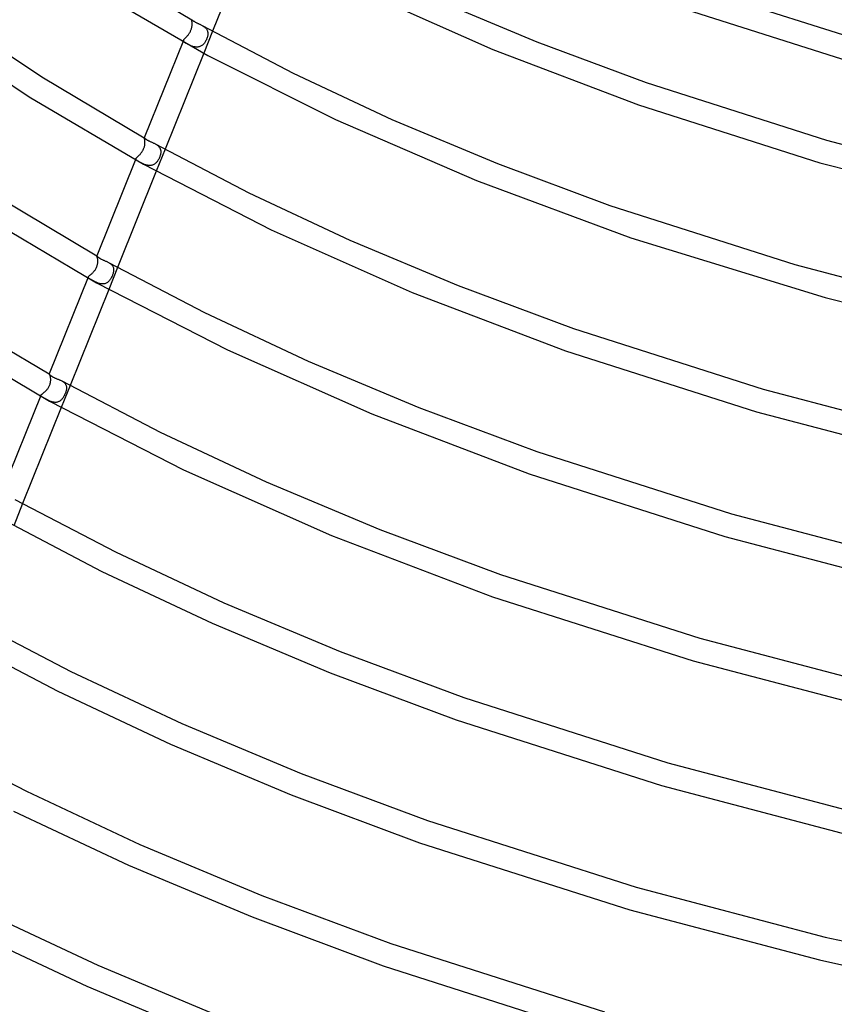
# Model space of a CAD drawing. Header units: millimetres. Extents: x -657 to 657, y -323 to 528.
# Tile 27 of 131: x -340 to -202, y -7 to 160. Entities that reach past the tile are written whole.
import ezdxf

# ---------------------------------------------------------------- set-up
doc = ezdxf.new("R2010")
doc.units = ezdxf.units.MM
doc.layers.add('HIDDEN', color=7, linetype='Continuous')
doc.layers.add('THICK', color=7, linetype='Continuous')

msp = doc.modelspace()

# ---------------------------------------------------------------- linework, layer by layer
at = {"layer": 'HIDDEN'}
for p, q in [((-311.01, 158.46), (-310.97, 158.57)), ((-310.97, 158.57), (-310.94, 158.68)), ((-310.94, 158.68), (-310.91, 158.79)), ((-310.93, 160.12), (-310.93, 160.13)), ((-310.93, 160.13), (-310.92, 160.13)), ((-310.93, 160.1), (-310.93, 160.12)), ((-310.92, 160.08), (-310.93, 160.1)), ((-310.92, 160.13), (-310.92, 160.13)), ((-310.92, 160.13), (-310.92, 160.13)), ((-310.92, 160.13), (-310.91, 160.13)), ((-310.92, 160.05), (-310.92, 160.08)), ((-310.91, 160.01), (-310.92, 160.05)), ((-310.91, 160.13), (-310.91, 160.13)), ((-310.91, 160.13), (-310.9, 160.13)), ((-310.9, 159.97), (-310.91, 160.01)), ((-310.91, 158.79), (-310.89, 158.9)), ((-310.9, 159.93), (-310.9, 159.97)), ((-310.89, 159.88), (-310.9, 159.93)), ((-310.88, 159.82), (-310.89, 159.88)), ((-310.89, 158.9), (-310.88, 159.01)), ((-310.87, 159.76), (-310.88, 159.82)), ((-310.88, 159.01), (-310.86, 159.11)), ((-310.86, 159.69), (-310.87, 159.76)), ((-310.86, 159.62), (-310.86, 159.69)), ((-310.85, 159.55), (-310.86, 159.62)), ((-310.86, 159.11), (-310.85, 159.21)), ((-310.85, 159.47), (-310.85, 159.55)), ((-310.85, 159.39), (-310.85, 159.47)), ((-310.85, 159.31), (-310.85, 159.39)), ((-310.85, 159.21), (-310.85, 159.31)), ((-309.17, 159.17), (-309.09, 159.12)), ((-309.09, 159.12), (-309, 159.07)), ((-309, 159.07), (-308.92, 159.01)), ((-308.92, 159.01), (-308.84, 158.96)), ((-308.84, 158.96), (-308.76, 158.9)), ((-308.76, 158.9), (-308.68, 158.84)), ((-308.68, 158.84), (-308.61, 158.77)), ((-308.61, 158.77), (-308.55, 158.71)), ((-308.55, 158.71), (-308.49, 158.64)), ((-308.49, 158.64), (-308.43, 158.57)), ((-308.43, 158.57), (-308.38, 158.49)), ((-312.16, 156.87), (-312.1, 156.93)), ((-312.1, 156.93), (-312.04, 156.99)), ((-312.04, 156.99), (-311.97, 157.06)), ((-311.97, 157.06), (-311.91, 157.13)), ((-311.91, 157.13), (-311.84, 157.2)), ((-311.84, 157.2), (-311.76, 157.28)), ((-311.76, 157.28), (-311.69, 157.36)), ((-311.69, 157.36), (-311.62, 157.45)), ((-311.62, 157.45), (-311.54, 157.53)), ((-311.54, 157.53), (-311.47, 157.63)), ((-311.47, 157.63), (-311.4, 157.72)), ((-311.4, 157.72), (-311.33, 157.82)), ((-311.33, 157.82), (-311.27, 157.92)), ((-311.27, 157.92), (-311.21, 158.03)), ((-311.21, 158.03), (-311.15, 158.13)), ((-311.15, 158.13), (-311.1, 158.24)), ((-311.1, 158.24), (-311.05, 158.35)), ((-311.05, 158.35), (-311.01, 158.46)), ((-307.39, 158.19), (-308.89, 154.46)), ((-308.34, 156.97), (-308.39, 156.84)), ((-308.38, 158.49), (-308.34, 158.42)), ((-308.34, 158.42), (-308.3, 158.34)), ((-308.3, 157.09), (-308.34, 156.97)), ((-308.3, 158.34), (-308.26, 158.26)), ((-308.26, 157.22), (-308.3, 157.09)), ((-308.26, 158.26), (-308.24, 158.18)), ((-308.23, 157.34), (-308.26, 157.22)), ((-308.24, 158.18), (-308.22, 158.09)), ((-308.21, 157.47), (-308.23, 157.34)), ((-308.22, 158.09), (-308.2, 158)), ((-308.19, 157.59), (-308.21, 157.47)), ((-308.2, 158), (-308.19, 157.92)), ((-308.19, 157.92), (-308.18, 157.83)), ((-308.18, 157.71), (-308.19, 157.59)), ((-308.18, 157.83), (-308.18, 157.71)), ((-312.35, 156.55), (-312.34, 156.59)), ((-312.34, 156.51), (-312.35, 156.55)), ((-312.34, 156.59), (-312.33, 156.63)), ((-312.33, 156.47), (-312.34, 156.51)), ((-312.33, 156.63), (-312.31, 156.67)), ((-312.31, 156.43), (-312.33, 156.47)), ((-312.31, 156.67), (-312.28, 156.71)), ((-312.28, 156.4), (-312.31, 156.43)), ((-312.28, 156.71), (-312.25, 156.76)), ((-312.24, 156.36), (-312.28, 156.4)), ((-312.25, 156.76), (-312.2, 156.81)), ((-312.2, 156.32), (-312.24, 156.36)), ((-312.2, 156.81), (-312.16, 156.87)), ((-312.15, 156.29), (-312.2, 156.32)), ((-312.09, 156.25), (-312.15, 156.29)), ((-312.02, 156.21), (-312.09, 156.25)), ((-311.96, 156.16), (-312.02, 156.21)), ((-311.88, 156.12), (-311.96, 156.16)), ((-311.8, 156.08), (-311.88, 156.12)), ((-311.71, 156.03), (-311.8, 156.08)), ((-311.61, 155.97), (-311.71, 156.03)), ((-311.51, 155.92), (-311.61, 155.97)), ((-311.41, 155.87), (-311.51, 155.92)), ((-311.3, 155.82), (-311.41, 155.87)), ((-311.18, 155.77), (-311.3, 155.82)), ((-311.07, 155.72), (-311.18, 155.77)), ((-310.95, 155.67), (-311.07, 155.72)), ((-310.84, 155.63), (-310.95, 155.67)), ((-310.72, 155.59), (-310.84, 155.63)), ((-310.6, 155.56), (-310.72, 155.59)), ((-310.47, 155.53), (-310.6, 155.56)), ((-310.35, 155.51), (-310.47, 155.53)), ((-310.23, 155.49), (-310.35, 155.51)), ((-310.11, 155.49), (-310.23, 155.49)), ((-309.99, 155.49), (-310.11, 155.49)), ((-309.87, 155.5), (-309.99, 155.49)), ((-309.75, 155.52), (-309.87, 155.5)), ((-309.64, 155.55), (-309.75, 155.52)), ((-309.53, 155.58), (-309.64, 155.55)), ((-309.42, 155.63), (-309.53, 155.58)), ((-309.31, 155.68), (-309.42, 155.63)), ((-309.21, 155.75), (-309.31, 155.68)), ((-309.12, 155.82), (-309.21, 155.75)), ((-309.03, 155.9), (-309.12, 155.82)), ((-308.94, 155.98), (-309.03, 155.9)), ((-308.86, 156.07), (-308.94, 155.98)), ((-308.78, 156.16), (-308.86, 156.07)), ((-308.7, 156.27), (-308.78, 156.16)), ((-308.63, 156.37), (-308.7, 156.27)), ((-308.57, 156.48), (-308.63, 156.37)), ((-308.5, 156.6), (-308.57, 156.48)), ((-308.44, 156.72), (-308.5, 156.6)), ((-308.39, 156.84), (-308.44, 156.72)), ((-318.98, 138.45), (-318.94, 138.57)), ((-318.97, 140.11), (-318.97, 140.12)), ((-318.97, 140.12), (-318.97, 140.12)), ((-318.97, 140.12), (-318.97, 140.12)), ((-318.97, 140.12), (-318.96, 140.12)), ((-318.96, 140.09), (-318.97, 140.11)), ((-318.96, 140.12), (-318.96, 140.12)), ((-318.96, 140.12), (-318.96, 140.12)), ((-318.96, 140.12), (-318.96, 140.12)), ((-318.96, 140.07), (-318.96, 140.09)), ((-318.95, 140.05), (-318.96, 140.07)), ((-318.94, 140.01), (-318.95, 140.05)), ((-318.93, 139.97), (-318.94, 140.01)), ((-318.94, 138.57), (-318.91, 138.69)), ((-318.92, 139.93), (-318.93, 139.97)), ((-318.91, 139.87), (-318.92, 139.93)), ((-318.89, 139.81), (-318.91, 139.87)), ((-318.91, 138.69), (-318.89, 138.81)), ((-318.88, 139.75), (-318.89, 139.81)), ((-318.89, 138.81), (-318.87, 138.93)), ((-318.87, 139.68), (-318.88, 139.75)), ((-318.86, 139.6), (-318.87, 139.68)), ((-318.87, 138.93), (-318.85, 139.04)), ((-318.85, 139.52), (-318.86, 139.6)), ((-318.85, 139.44), (-318.85, 139.52)), ((-318.84, 139.35), (-318.85, 139.44)), ((-318.85, 139.15), (-318.84, 139.26)), ((-318.85, 139.04), (-318.85, 139.15)), ((-318.84, 139.26), (-318.84, 139.35)), ((-317.09, 139.08), (-317, 139.03)), ((-317, 139.03), (-316.91, 138.97)), ((-316.91, 138.97), (-316.83, 138.92)), ((-316.83, 138.92), (-316.75, 138.86)), ((-316.75, 138.86), (-316.67, 138.8)), ((-316.67, 138.8), (-316.6, 138.73)), ((-316.6, 138.73), (-316.53, 138.67)), ((-316.53, 138.67), (-316.47, 138.6)), ((-316.47, 138.6), (-316.41, 138.53)), ((-316.41, 138.53), (-316.36, 138.45)), ((-320.17, 136.83), (-320.11, 136.89)), ((-320.11, 136.89), (-320.05, 136.95)), ((-320.05, 136.95), (-319.98, 137.02)), ((-319.98, 137.02), (-319.91, 137.09)), ((-319.91, 137.09), (-319.83, 137.16)), ((-319.83, 137.16), (-319.76, 137.23)), ((-319.76, 137.23), (-319.68, 137.31)), ((-319.68, 137.31), (-319.61, 137.4)), ((-319.61, 137.4), (-319.53, 137.49)), ((-319.53, 137.49), (-319.46, 137.58)), ((-319.46, 137.58), (-319.39, 137.67)), ((-319.39, 137.67), (-319.32, 137.78)), ((-319.32, 137.78), (-319.25, 137.88)), ((-319.25, 137.88), (-319.19, 137.99)), ((-319.19, 137.99), (-319.13, 138.1)), ((-319.13, 138.1), (-319.07, 138.22)), ((-319.07, 138.22), (-319.02, 138.34)), ((-319.02, 138.34), (-318.98, 138.45)), ((-315.44, 138.17), (-316.94, 134.44)), ((-316.35, 136.89), (-316.4, 136.76)), ((-316.36, 138.45), (-316.31, 138.37)), ((-316.3, 137.01), (-316.35, 136.89)), ((-316.31, 138.37), (-316.28, 138.29)), ((-316.26, 137.14), (-316.3, 137.01)), ((-316.28, 138.29), (-316.24, 138.21)), ((-316.23, 137.27), (-316.26, 137.14)), ((-316.24, 138.21), (-316.22, 138.13)), ((-316.2, 137.4), (-316.23, 137.27)), ((-316.22, 138.13), (-316.2, 138.04)), ((-316.2, 138.04), (-316.18, 137.95)), ((-316.18, 137.53), (-316.2, 137.4)), ((-316.18, 137.95), (-316.17, 137.86)), ((-316.17, 137.65), (-316.18, 137.53)), ((-316.17, 137.86), (-316.17, 137.77)), ((-316.17, 137.77), (-316.17, 137.65)), ((-320.41, 136.53), (-320.4, 136.56)), ((-320.41, 136.49), (-320.41, 136.53)), ((-320.4, 136.46), (-320.41, 136.49)), ((-320.4, 136.56), (-320.38, 136.6)), ((-320.39, 136.42), (-320.4, 136.46)), ((-320.36, 136.39), (-320.39, 136.42)), ((-320.38, 136.6), (-320.35, 136.64)), ((-320.33, 136.36), (-320.36, 136.39)), ((-320.35, 136.64), (-320.32, 136.68)), ((-320.29, 136.32), (-320.33, 136.36)), ((-320.32, 136.68), (-320.28, 136.73)), ((-320.25, 136.29), (-320.29, 136.32)), ((-320.28, 136.73), (-320.23, 136.78)), ((-320.2, 136.25), (-320.25, 136.29)), ((-320.23, 136.78), (-320.17, 136.83)), ((-320.14, 136.21), (-320.2, 136.25)), ((-320.08, 136.17), (-320.14, 136.21)), ((-320.01, 136.13), (-320.08, 136.17)), ((-319.93, 136.09), (-320.01, 136.13)), ((-319.85, 136.04), (-319.93, 136.09)), ((-319.76, 136), (-319.85, 136.04)), ((-319.67, 135.95), (-319.76, 136)), ((-319.57, 135.89), (-319.67, 135.95)), ((-319.47, 135.84), (-319.57, 135.89)), ((-319.36, 135.79), (-319.47, 135.84)), ((-319.25, 135.74), (-319.36, 135.79)), ((-319.14, 135.68), (-319.25, 135.74)), ((-319.03, 135.64), (-319.14, 135.68)), ((-318.91, 135.59), (-319.03, 135.64)), ((-318.79, 135.55), (-318.91, 135.59)), ((-318.67, 135.51), (-318.79, 135.55)), ((-318.54, 135.47), (-318.67, 135.51)), ((-318.42, 135.45), (-318.54, 135.47)), ((-318.29, 135.43), (-318.42, 135.45)), ((-318.17, 135.41), (-318.29, 135.43)), ((-318.05, 135.41), (-318.17, 135.41)), ((-317.92, 135.42), (-318.05, 135.41)), ((-317.8, 135.43), (-317.92, 135.42)), ((-317.68, 135.46), (-317.8, 135.43)), ((-317.57, 135.49), (-317.68, 135.46)), ((-317.46, 135.53), (-317.57, 135.49)), ((-317.35, 135.59), (-317.46, 135.53)), ((-317.25, 135.65), (-317.35, 135.59)), ((-317.15, 135.72), (-317.25, 135.65)), ((-317.06, 135.8), (-317.15, 135.72)), ((-316.97, 135.88), (-317.06, 135.8)), ((-316.88, 135.97), (-316.97, 135.88)), ((-316.8, 136.07), (-316.88, 135.97)), ((-316.73, 136.17), (-316.8, 136.07)), ((-316.65, 136.28), (-316.73, 136.17)), ((-316.58, 136.39), (-316.65, 136.28)), ((-316.52, 136.51), (-316.58, 136.39)), ((-316.46, 136.63), (-316.52, 136.51)), ((-316.4, 136.76), (-316.46, 136.63)), ((-327.01, 120.09), (-327.01, 120.1)), ((-327.01, 120.1), (-327.01, 120.1)), ((-327.01, 120.1), (-327.01, 120.1)), ((-327.01, 120.1), (-327.01, 120.1)), ((-327.01, 120.1), (-327.01, 120.1)), ((-327.01, 120.1), (-327.01, 120.1)), ((-327.01, 120.1), (-327.01, 120.1)), ((-327.01, 120.1), (-327.01, 120.1)), ((-327, 120.07), (-327.01, 120.09)), ((-326.99, 120.05), (-327, 120.07)), ((-326.98, 120.02), (-326.99, 120.05)), ((-326.96, 119.98), (-326.98, 120.02)), ((-326.95, 119.94), (-326.96, 119.98)), ((-326.96, 118.4), (-326.92, 118.52)), ((-326.93, 119.89), (-326.95, 119.94)), ((-326.92, 119.84), (-326.93, 119.89)), ((-326.9, 119.77), (-326.92, 119.84)), ((-326.92, 118.52), (-326.89, 118.64)), ((-326.88, 119.71), (-326.9, 119.77)), ((-326.89, 118.64), (-326.87, 118.76)), ((-326.87, 119.64), (-326.88, 119.71)), ((-326.86, 119.56), (-326.87, 119.64)), ((-326.87, 118.76), (-326.85, 118.88)), ((-326.85, 119.48), (-326.86, 119.56)), ((-326.84, 119.39), (-326.85, 119.48)), ((-326.85, 118.88), (-326.84, 118.99)), ((-326.83, 119.3), (-326.84, 119.39)), ((-326.84, 118.99), (-326.83, 119.1)), ((-326.83, 119.21), (-326.83, 119.3)), ((-326.83, 119.1), (-326.83, 119.21)), ((-325.02, 118.99), (-324.92, 118.94)), ((-324.92, 118.94), (-324.83, 118.88)), ((-324.83, 118.88), (-324.75, 118.82)), ((-324.75, 118.82), (-324.67, 118.76)), ((-324.67, 118.76), (-324.59, 118.7)), ((-324.59, 118.7), (-324.52, 118.63)), ((-324.52, 118.63), (-324.45, 118.56)), ((-324.45, 118.56), (-324.39, 118.49)), ((-328.16, 116.82), (-328.09, 116.88)), ((-328.09, 116.88), (-328.02, 116.94)), ((-328.02, 116.94), (-327.94, 117.01)), ((-327.94, 117.01), (-327.86, 117.08)), ((-327.86, 117.08), (-327.78, 117.16)), ((-327.78, 117.16), (-327.7, 117.24)), ((-327.7, 117.24), (-327.62, 117.32)), ((-327.62, 117.32), (-327.54, 117.41)), ((-327.54, 117.41), (-327.46, 117.51)), ((-327.46, 117.51), (-327.39, 117.6)), ((-327.39, 117.6), (-327.31, 117.7)), ((-327.31, 117.7), (-327.24, 117.81)), ((-327.24, 117.81), (-327.18, 117.92)), ((-327.18, 117.92), (-327.11, 118.03)), ((-327.11, 118.03), (-327.06, 118.15)), ((-327.06, 118.15), (-327, 118.28)), ((-327, 118.28), (-326.96, 118.4)), ((-323.48, 118.15), (-324.99, 114.41)), ((-324.39, 118.49), (-324.34, 118.41)), ((-324.32, 116.89), (-324.37, 116.76)), ((-324.34, 118.41), (-324.3, 118.33)), ((-324.28, 117.02), (-324.32, 116.89)), ((-324.3, 118.33), (-324.26, 118.25)), ((-324.24, 117.14), (-324.28, 117.02)), ((-324.26, 118.25), (-324.23, 118.17)), ((-324.21, 117.26), (-324.24, 117.14)), ((-324.23, 118.17), (-324.2, 118.08)), ((-324.19, 117.38), (-324.21, 117.26)), ((-324.2, 118.08), (-324.18, 118)), ((-324.17, 117.5), (-324.19, 117.38)), ((-324.18, 118), (-324.17, 117.91)), ((-324.17, 117.91), (-324.16, 117.82)), ((-324.16, 117.61), (-324.17, 117.5)), ((-324.16, 117.82), (-324.16, 117.72)), ((-324.16, 117.72), (-324.16, 117.61)), ((-328.47, 116.47), (-328.46, 116.5)), ((-328.47, 116.43), (-328.47, 116.47)), ((-328.45, 116.4), (-328.47, 116.43)), ((-328.46, 116.5), (-328.44, 116.54)), ((-328.43, 116.37), (-328.45, 116.4)), ((-328.44, 116.54), (-328.41, 116.58)), ((-328.41, 116.34), (-328.43, 116.37)), ((-328.41, 116.58), (-328.38, 116.62)), ((-328.37, 116.3), (-328.41, 116.34)), ((-328.38, 116.62), (-328.34, 116.66)), ((-328.32, 116.27), (-328.37, 116.3)), ((-328.34, 116.66), (-328.28, 116.71)), ((-328.27, 116.23), (-328.32, 116.27)), ((-328.28, 116.71), (-328.23, 116.76)), ((-328.21, 116.2), (-328.27, 116.23)), ((-328.23, 116.76), (-328.16, 116.82)), ((-328.14, 116.16), (-328.21, 116.2)), ((-328.07, 116.11), (-328.14, 116.16)), ((-327.99, 116.07), (-328.07, 116.11)), ((-327.9, 116.02), (-327.99, 116.07)), ((-327.8, 115.97), (-327.9, 116.02)), ((-327.7, 115.91), (-327.8, 115.97)), ((-327.59, 115.85), (-327.7, 115.91)), ((-327.48, 115.79), (-327.59, 115.85)), ((-327.37, 115.74), (-327.48, 115.79)), ((-327.26, 115.68), (-327.37, 115.74)), ((-327.14, 115.62), (-327.26, 115.68)), ((-327.02, 115.57), (-327.14, 115.62)), ((-326.9, 115.52), (-327.02, 115.57)), ((-326.78, 115.48), (-326.9, 115.52)), ((-326.65, 115.44), (-326.78, 115.48)), ((-326.53, 115.4), (-326.65, 115.44)), ((-326.4, 115.37), (-326.53, 115.4)), ((-326.28, 115.35), (-326.4, 115.37)), ((-326.15, 115.34), (-326.28, 115.35)), ((-326.02, 115.34), (-326.15, 115.34)), ((-325.9, 115.34), (-326.02, 115.34)), ((-325.78, 115.36), (-325.9, 115.34)), ((-325.66, 115.39), (-325.78, 115.36)), ((-325.55, 115.43), (-325.66, 115.39)), ((-325.43, 115.47), (-325.55, 115.43)), ((-325.33, 115.53), (-325.43, 115.47)), ((-325.22, 115.59), (-325.33, 115.53)), ((-325.13, 115.67), (-325.22, 115.59)), ((-325.03, 115.75), (-325.13, 115.67)), ((-324.94, 115.84), (-325.03, 115.75)), ((-324.86, 115.94), (-324.94, 115.84)), ((-324.77, 116.04), (-324.86, 115.94)), ((-324.7, 116.15), (-324.77, 116.04)), ((-324.62, 116.27), (-324.7, 116.15)), ((-324.55, 116.39), (-324.62, 116.27)), ((-324.49, 116.51), (-324.55, 116.39)), ((-324.43, 116.64), (-324.49, 116.51)), ((-324.37, 116.76), (-324.43, 116.64)), ((-335.05, 100.07), (-335.06, 100.08)), ((-335.06, 100.08), (-335.06, 100.08)), ((-335.06, 100.08), (-335.06, 100.08)), ((-335.06, 100.08), (-335.06, 100.08)), ((-335.06, 100.08), (-335.06, 100.08)), ((-335.06, 100.08), (-335.06, 100.08)), ((-335.06, 100.08), (-335.06, 100.08)), ((-335.04, 100.06), (-335.05, 100.07)), ((-335.02, 100.04), (-335.04, 100.06)), ((-335.01, 100.01), (-335.02, 100.04)), ((-334.99, 99.97), (-335.01, 100.01)), ((-334.97, 99.93), (-334.99, 99.97)), ((-334.95, 99.88), (-334.97, 99.93)), ((-334.93, 99.82), (-334.95, 99.88)), ((-334.91, 99.76), (-334.93, 99.82)), ((-334.93, 98.37), (-334.89, 98.49)), ((-334.89, 99.69), (-334.91, 99.76)), ((-334.87, 99.61), (-334.89, 99.69)), ((-334.89, 98.49), (-334.87, 98.61)), ((-334.86, 99.53), (-334.87, 99.61)), ((-334.87, 98.61), (-334.85, 98.72)), ((-334.84, 99.44), (-334.86, 99.53)), ((-334.85, 98.72), (-334.83, 98.84)), ((-334.83, 99.35), (-334.84, 99.44)), ((-334.82, 99.25), (-334.83, 99.35)), ((-334.83, 98.84), (-334.82, 98.95)), ((-334.82, 99.16), (-334.82, 99.25)), ((-334.82, 99.05), (-334.82, 99.16)), ((-334.82, 98.95), (-334.82, 99.05)), ((-332.95, 98.91), (-332.85, 98.85)), ((-332.85, 98.85), (-332.76, 98.8)), ((-332.76, 98.8), (-332.68, 98.74)), ((-332.68, 98.74), (-332.6, 98.67)), ((-332.6, 98.67), (-332.52, 98.61)), ((-332.52, 98.61), (-332.45, 98.53)), ((-332.45, 98.53), (-332.39, 98.46)), ((-336.15, 96.79), (-336.08, 96.85)), ((-336.08, 96.85), (-336, 96.92)), ((-336, 96.92), (-335.92, 96.99)), ((-335.92, 96.99), (-335.83, 97.06)), ((-335.83, 97.06), (-335.75, 97.14)), ((-335.75, 97.14), (-335.66, 97.22)), ((-335.66, 97.22), (-335.58, 97.31)), ((-335.58, 97.31), (-335.49, 97.4)), ((-335.49, 97.4), (-335.41, 97.49)), ((-335.41, 97.49), (-335.33, 97.59)), ((-335.33, 97.59), (-335.26, 97.7)), ((-335.26, 97.7), (-335.19, 97.8)), ((-335.19, 97.8), (-335.13, 97.91)), ((-335.13, 97.91), (-335.07, 98.02)), ((-335.07, 98.02), (-335.02, 98.14)), ((-335.02, 98.14), (-334.97, 98.25)), ((-334.97, 98.25), (-334.93, 98.37)), ((-331.53, 98.13), (-333.03, 94.39)), ((-332.39, 98.46), (-332.33, 98.38)), ((-332.31, 96.89), (-332.35, 96.77)), ((-332.33, 98.38), (-332.29, 98.3)), ((-332.27, 97.01), (-332.31, 96.89)), ((-332.29, 98.3), (-332.25, 98.22)), ((-332.24, 97.12), (-332.27, 97.01)), ((-332.25, 98.22), (-332.21, 98.14)), ((-332.21, 97.24), (-332.24, 97.12)), ((-332.21, 98.14), (-332.19, 98.05)), ((-332.18, 97.35), (-332.21, 97.24)), ((-332.19, 98.05), (-332.17, 97.96)), ((-332.16, 97.46), (-332.18, 97.35)), ((-332.17, 97.96), (-332.15, 97.86)), ((-332.15, 97.57), (-332.16, 97.46)), ((-332.15, 97.86), (-332.15, 97.77)), ((-332.15, 97.77), (-332.15, 97.67)), ((-332.15, 97.67), (-332.15, 97.57)), ((-336.52, 96.45), (-336.5, 96.48)), ((-336.52, 96.42), (-336.52, 96.45)), ((-336.52, 96.39), (-336.52, 96.42)), ((-336.51, 96.36), (-336.52, 96.39)), ((-336.49, 96.33), (-336.51, 96.36)), ((-336.5, 96.48), (-336.48, 96.52)), ((-336.46, 96.3), (-336.49, 96.33)), ((-336.48, 96.52), (-336.44, 96.55)), ((-336.42, 96.27), (-336.46, 96.3)), ((-336.44, 96.55), (-336.4, 96.59)), ((-336.37, 96.24), (-336.42, 96.27)), ((-336.4, 96.59), (-336.35, 96.64)), ((-336.32, 96.21), (-336.37, 96.24)), ((-336.35, 96.64), (-336.29, 96.68)), ((-336.25, 96.17), (-336.32, 96.21)), ((-336.29, 96.68), (-336.22, 96.73)), ((-336.19, 96.13), (-336.25, 96.17)), ((-336.22, 96.73), (-336.15, 96.79)), ((-336.11, 96.09), (-336.19, 96.13)), ((-336.03, 96.04), (-336.11, 96.09)), ((-335.95, 96), (-336.03, 96.04)), ((-335.86, 95.95), (-335.95, 96)), ((-335.77, 95.9), (-335.86, 95.95)), ((-335.68, 95.85), (-335.77, 95.9)), ((-335.58, 95.8), (-335.68, 95.85)), ((-335.48, 95.74), (-335.58, 95.8)), ((-335.38, 95.69), (-335.48, 95.74)), ((-335.27, 95.63), (-335.38, 95.69)), ((-335.17, 95.58), (-335.27, 95.63)), ((-335.06, 95.53), (-335.17, 95.58)), ((-334.95, 95.48), (-335.06, 95.53)), ((-334.83, 95.43), (-334.95, 95.48)), ((-334.72, 95.39), (-334.83, 95.43)), ((-334.6, 95.36), (-334.72, 95.39)), ((-334.48, 95.32), (-334.6, 95.36)), ((-334.37, 95.3), (-334.48, 95.32)), ((-334.25, 95.28), (-334.37, 95.3)), ((-334.13, 95.27), (-334.25, 95.28)), ((-334.01, 95.27), (-334.13, 95.27)), ((-333.9, 95.27), (-334.01, 95.27)), ((-333.79, 95.29), (-333.9, 95.27)), ((-333.68, 95.31), (-333.79, 95.29)), ((-333.57, 95.34), (-333.68, 95.31)), ((-333.47, 95.39), (-333.57, 95.34)), ((-333.37, 95.44), (-333.47, 95.39)), ((-333.27, 95.49), (-333.37, 95.44)), ((-333.18, 95.56), (-333.27, 95.49)), ((-333.09, 95.63), (-333.18, 95.56)), ((-333.01, 95.71), (-333.09, 95.63)), ((-332.93, 95.79), (-333.01, 95.71)), ((-332.85, 95.88), (-332.93, 95.79)), ((-332.78, 95.98), (-332.85, 95.88)), ((-332.71, 96.08), (-332.78, 95.98)), ((-332.64, 96.19), (-332.71, 96.08)), ((-332.57, 96.3), (-332.64, 96.19)), ((-332.51, 96.41), (-332.57, 96.3)), ((-332.46, 96.53), (-332.51, 96.41)), ((-332.4, 96.65), (-332.46, 96.53)), ((-332.35, 96.77), (-332.4, 96.65)), ((-339.58, 78.11), (-341.08, 74.37))]:
    msp.add_line(p, q, dxfattribs=at)
at = {"layer": 'THICK'}
for p, q in [((-300.85, 174.48), (-307.39, 158.19)), ((-327.85, 170.23), (-310.9, 160.13)), ((-328.11, 165.67), (-308.21, 154.09)), ((-228.26, 166.46), (-198.45, 156.94)), ((-282.59, 165.18), (-259.89, 155.11)), ((-269.89, 163.73), (-252.44, 156.41)), ((-229.59, 162.68), (-199.55, 153.1)), ((-310.9, 160.13), (-310.88, 160.12)), ((-310.88, 160.12), (-310.86, 160.1)), ((-310.86, 160.1), (-310.84, 160.08)), ((-310.84, 160.08), (-310.81, 160.06)), ((-310.81, 160.06), (-310.77, 160.03)), ((-310.77, 160.03), (-310.73, 160)), ((-310.73, 160), (-310.69, 159.97)), ((-310.69, 159.97), (-310.64, 159.94)), ((-310.64, 159.94), (-310.59, 159.9)), ((-310.59, 159.9), (-310.53, 159.86)), ((-310.53, 159.86), (-310.47, 159.82)), ((-310.47, 159.82), (-310.4, 159.78)), ((-310.4, 159.78), (-310.33, 159.74)), ((-310.33, 159.74), (-310.26, 159.71)), ((-310.26, 159.71), (-310.19, 159.67)), ((-310.19, 159.67), (-310.11, 159.63)), ((-310.11, 159.63), (-310.03, 159.59)), ((-310.03, 159.59), (-309.95, 159.55)), ((-309.95, 159.55), (-309.87, 159.51)), ((-309.87, 159.51), (-309.79, 159.47)), ((-309.79, 159.47), (-309.7, 159.43)), ((-309.7, 159.43), (-309.62, 159.39)), ((-309.62, 159.39), (-309.53, 159.35)), ((-309.53, 159.35), (-309.44, 159.31)), ((-309.44, 159.31), (-309.35, 159.26)), ((-309.35, 159.26), (-309.26, 159.22)), ((-309.26, 159.22), (-309.17, 159.17)), ((-309.17, 159.17), (-293.7, 151.08)), ((-348.24, 158.41), (-336.3, 150.45)), ((-312.33, 156.63), (-318.97, 140.12)), ((-252.44, 156.41), (-233.87, 149.48)), ((-350.54, 155.14), (-338.45, 147.07)), ((-308.89, 154.46), (-315.44, 138.17)), ((-308.21, 154.09), (-286.54, 143.2)), ((-259.89, 155.11), (-235.2, 145.71)), ((-336.3, 150.45), (-318.96, 140.12)), ((-293.7, 151.08), (-277, 143.24)), ((-233.87, 149.48), (-203.32, 139.73)), ((-338.45, 147.07), (-319.11, 135.62)), ((-235.2, 145.71), (-204.43, 135.88)), ((-286.54, 143.2), (-262.67, 132.86)), ((-277, 143.24), (-259.09, 135.74)), ((-318.96, 140.12), (-318.95, 140.11)), ((-318.95, 140.11), (-318.94, 140.1)), ((-318.94, 140.1), (-318.92, 140.08)), ((-318.92, 140.08), (-318.89, 140.06)), ((-318.89, 140.06), (-318.87, 140.03)), ((-318.87, 140.03), (-318.83, 140.01)), ((-318.83, 140.01), (-318.8, 139.98)), ((-318.8, 139.98), (-318.75, 139.94)), ((-318.75, 139.94), (-318.7, 139.9)), ((-318.7, 139.9), (-318.65, 139.87)), ((-318.65, 139.87), (-318.59, 139.83)), ((-318.59, 139.83), (-318.53, 139.78)), ((-318.53, 139.78), (-318.46, 139.74)), ((-318.46, 139.74), (-318.38, 139.7)), ((-318.38, 139.7), (-318.31, 139.66)), ((-318.31, 139.66), (-318.23, 139.62)), ((-318.23, 139.62), (-318.14, 139.58)), ((-318.14, 139.58), (-318.05, 139.53)), ((-318.05, 139.53), (-317.96, 139.49)), ((-317.96, 139.49), (-317.87, 139.45)), ((-317.87, 139.45), (-317.78, 139.41)), ((-317.78, 139.41), (-317.68, 139.36)), ((-317.68, 139.36), (-317.58, 139.32)), ((-317.58, 139.32), (-317.48, 139.27)), ((-317.48, 139.27), (-317.38, 139.23)), ((-317.38, 139.23), (-317.28, 139.18)), ((-317.28, 139.18), (-317.19, 139.13)), ((-317.19, 139.13), (-317.09, 139.08)), ((-317.09, 139.08), (-301.23, 130.79)), ((-203.32, 139.73), (-175.66, 132.44)), ((-320.39, 136.57), (-327.01, 120.1)), ((-319.11, 135.62), (-297.45, 124.5)), ((-259.09, 135.74), (-240.05, 128.63)), ((-204.43, 135.88), (-169.42, 126.87)), ((-316.94, 134.44), (-323.48, 118.15)), ((-262.67, 132.86), (-236.49, 123.17)), ((-344.75, 130.67), (-327.01, 120.1)), ((-301.23, 130.79), (-284.1, 122.76)), ((-240.05, 128.63), (-208.7, 118.62)), ((-346.9, 127.3), (-327.07, 115.56)), ((-297.45, 124.5), (-273.56, 113.9)), ((-284.1, 122.76), (-265.75, 115.06)), ((-236.49, 123.17), (-203.57, 113.02)), ((-327.01, 120.1), (-327.01, 120.1)), ((-327.01, 120.1), (-327, 120.09)), ((-327, 120.09), (-326.99, 120.07)), ((-326.99, 120.07), (-326.97, 120.06)), ((-326.97, 120.06), (-326.95, 120.03)), ((-326.95, 120.03), (-326.93, 120.01)), ((-326.93, 120.01), (-326.9, 119.98)), ((-326.9, 119.98), (-326.87, 119.95)), ((-326.87, 119.95), (-326.83, 119.92)), ((-326.83, 119.92), (-326.79, 119.88)), ((-326.79, 119.88), (-326.74, 119.85)), ((-326.74, 119.85), (-326.69, 119.81)), ((-326.69, 119.81), (-326.63, 119.77)), ((-326.63, 119.77), (-326.57, 119.73)), ((-326.57, 119.73), (-326.51, 119.69)), ((-326.51, 119.69), (-326.44, 119.65)), ((-326.44, 119.65), (-326.36, 119.61)), ((-326.36, 119.61), (-326.28, 119.57)), ((-326.28, 119.57), (-326.19, 119.53)), ((-326.19, 119.53), (-326.1, 119.48)), ((-326.1, 119.48), (-326.01, 119.44)), ((-326.01, 119.44), (-325.92, 119.4)), ((-325.92, 119.4), (-325.82, 119.36)), ((-325.82, 119.36), (-325.72, 119.32)), ((-325.72, 119.32), (-325.62, 119.27)), ((-325.62, 119.27), (-325.52, 119.23)), ((-325.52, 119.23), (-325.41, 119.19)), ((-325.41, 119.19), (-325.31, 119.14)), ((-325.31, 119.14), (-325.21, 119.09)), ((-325.21, 119.09), (-325.11, 119.04)), ((-325.11, 119.04), (-325.02, 118.99)), ((-325.01, 118.99), (-308.76, 110.5)), ((-208.7, 118.62), (-180.21, 111.11)), ((-328.46, 116.51), (-335.06, 100.08)), ((-327.07, 115.56), (-304.87, 104.16)), ((-324.99, 114.41), (-331.53, 98.13)), ((-273.56, 113.9), (-247.56, 104)), ((-265.75, 115.06), (-246.23, 107.78)), ((-203.57, 113.02), (-166.61, 103.91)), ((-353.2, 110.9), (-335.06, 100.08)), ((-308.76, 110.5), (-291.21, 102.27)), ((-355.35, 107.52), (-335.04, 95.5)), ((-246.23, 107.78), (-214.07, 97.51)), ((-304.87, 104.16), (-280.39, 93.3)), ((-247.56, 104), (-215.18, 93.67)), ((-291.21, 102.27), (-272.41, 94.39)), ((-335.06, 100.08), (-335.06, 100.07)), ((-335.06, 100.07), (-335.05, 100.06)), ((-335.05, 100.06), (-335.04, 100.04)), ((-335.04, 100.04), (-335.03, 100.02)), ((-335.03, 100.02), (-335, 99.99)), ((-335, 99.99), (-334.98, 99.96)), ((-334.98, 99.96), (-334.95, 99.93)), ((-334.95, 99.93), (-334.91, 99.89)), ((-334.91, 99.89), (-334.87, 99.85)), ((-334.87, 99.85), (-334.82, 99.81)), ((-334.82, 99.81), (-334.77, 99.77)), ((-334.77, 99.77), (-334.71, 99.73)), ((-334.71, 99.73), (-334.64, 99.69)), ((-334.64, 99.69), (-334.57, 99.64)), ((-334.57, 99.64), (-334.5, 99.6)), ((-334.5, 99.6), (-334.42, 99.56)), ((-334.42, 99.56), (-334.34, 99.52)), ((-334.34, 99.52), (-334.25, 99.47)), ((-334.25, 99.47), (-334.16, 99.43)), ((-334.16, 99.43), (-334.07, 99.39)), ((-334.07, 99.39), (-333.97, 99.35)), ((-333.97, 99.35), (-333.87, 99.31)), ((-333.87, 99.31), (-333.77, 99.27)), ((-333.77, 99.27), (-333.67, 99.23)), ((-333.67, 99.23), (-333.56, 99.19)), ((-333.56, 99.19), (-333.46, 99.15)), ((-333.46, 99.15), (-333.35, 99.1)), ((-333.35, 99.1), (-333.25, 99.06)), ((-333.25, 99.06), (-333.15, 99.01)), ((-333.15, 99.01), (-333.05, 98.96)), ((-333.05, 98.96), (-332.95, 98.91)), ((-332.95, 98.91), (-316.28, 90.2)), ((-214.07, 97.51), (-184.9, 89.82)), ((-336.52, 96.45), (-343.11, 80.05)), ((-335.04, 95.5), (-312.3, 83.82)), ((-333.03, 94.39), (-339.58, 78.11)), ((-272.41, 94.39), (-252.42, 86.93)), ((-215.18, 93.67), (-185.71, 85.9)), ((-280.39, 93.3), (-253.74, 83.15)), ((-316.28, 90.2), (-298.32, 81.78)), ((-252.42, 86.93), (-219.45, 76.4)), ((-312.3, 83.82), (-287.22, 72.69)), ((-298.32, 81.78), (-279.06, 73.71)), ((-253.74, 83.15), (-220.55, 72.56)), ((-340.89, 78.83), (-323.84, 69.93)), ((-343.5, 75.71), (-326.18, 66.62)), ((-219.45, 76.4), (-189.57, 68.53)), ((-279.06, 73.71), (-258.6, 66.07)), ((-287.22, 72.69), (-259.93, 62.3)), ((-220.55, 72.56), (-190.48, 64.63)), ((-323.84, 69.93), (-305.45, 61.3)), ((-326.18, 66.62), (-307.47, 57.83)), ((-258.6, 66.07), (-224.82, 55.29)), ((-259.93, 62.3), (-225.93, 51.45)), ((-305.45, 61.3), (-285.73, 53.04)), ((-348.83, 58.76), (-331.39, 49.64)), ((-307.47, 57.83), (-287.43, 49.41)), ((-351.33, 55.57), (-333.64, 46.3)), ((-224.82, 55.29), (-194.36, 47.26)), ((-285.73, 53.04), (-264.78, 45.22)), ((-225.93, 51.45), (-195.16, 43.34)), ((-331.39, 49.64), (-312.57, 40.82)), ((-287.43, 49.41), (-266.11, 41.45)), ((-333.64, 46.3), (-314.53, 37.32)), ((-264.78, 45.22), (-230.2, 34.18)), ((-312.57, 40.82), (-292.39, 32.37)), ((-266.11, 41.45), (-231.3, 30.34)), ((-356.78, 38.68), (-338.95, 29.37)), ((-314.53, 37.32), (-294.06, 28.73)), ((-230.2, 34.18), (-198.91, 25.93)), ((-292.39, 32.37), (-270.97, 24.37)), ((-231.3, 30.34), (-199.82, 22.04)), ((-338.95, 29.37), (-319.7, 20.35)), ((-294.06, 28.73), (-272.29, 20.6)), ((-341.12, 25.98), (-321.61, 16.82)), ((-270.97, 24.37), (-235.57, 13.07)), ((-319.7, 20.35), (-299.06, 11.7)), ((-272.29, 20.6), (-236.68, 9.23)), ((-321.61, 16.82), (-300.7, 8.05)), ((-299.06, 11.7), (-277.15, 3.52)), ((-235.57, 13.07), (-203.57, 4.64)), ((-346.51, 9.09), (-326.83, -0.13)), ((-236.68, 9.23), (-204.52, 0.75)), ((-300.7, 8.05), (-278.48, -0.25)), ((-348.63, 5.68), (-328.7, -3.68)), ((-277.15, 3.52), (-240.95, -8.04)), ((-203.57, 4.64), (-170.03, -2.61)), ((-204.52, 0.75), (-170.83, -6.53)), ((-326.83, -0.13), (-305.73, -8.97)), ((-278.48, -0.25), (-242.05, -11.88)), ((-328.7, -3.68), (-307.35, -12.63))]:
    msp.add_line(p, q, dxfattribs=at)

doc.saveas('drawing.dxf')
